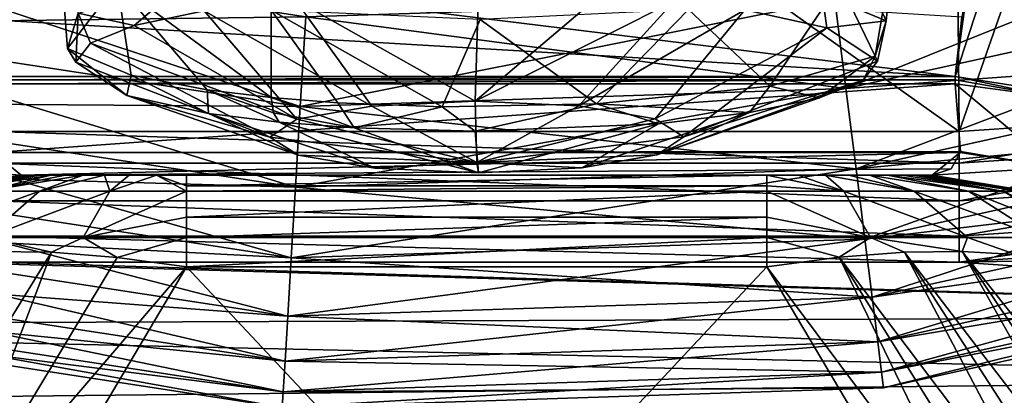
# Model space of a CAD drawing. Header units: metres. Extents: x -109 to 109, y -447 to 122.
# Tile 12 of 256: x -4.38 to 5.06, y -431.31 to -427.71. Entities that reach past the tile are written whole.
import ezdxf

# ---------------------------------------------------------------- set-up
doc = ezdxf.new("R2010")
doc.units = ezdxf.units.M
doc.layers.add('solid_506359', color=7, linetype='CONTINUOUS')

msp = doc.modelspace()

# ---------------------------------------------------------------- linework, layer by layer
at = {"layer": 'solid_506359'}
for points in [[(6.974007, -422.041351, 214.70549), (4.626347, -428.777222, 208.313889), (4.569241, -422.23349, 214.85762)], [(7.682065, -428.574951, 207.957001), (4.626347, -428.777222, 208.313889), (6.974007, -422.041351, 214.70549)], [(-4.569241, -422.23349, 214.85762), (4.626347, -428.777222, 208.313889), (-4.626347, -428.777222, 208.313889)], [(-4.569241, -422.23349, 214.85762), (4.569241, -422.23349, 214.85762), (4.626347, -428.777222, 208.313889)], [(3.432176, -427.513, 178.511215), (3.539615, -428.366425, 177.920456), (8.388137, -426.416595, 178.511215)], [(3.539615, -428.366425, 177.920456), (8.650714, -427.235687, 177.920456), (8.388137, -426.416595, 178.511215)], [(3.926126, -427.716248, 231.494232), (3.313292, -427.459991, 230.040863), (3.447289, -426.657013, 230.397873)], [(3.926126, -427.716248, 231.494232), (3.447289, -426.657013, 230.397873), (3.999861, -427.00351, 232.363022)], [(-6.866396, -427.743927, 164.579544), (-6.657979, -426.909393, 163.988785), (-1.692262, -428.537781, 164.579544)], [(-6.657979, -426.909393, 178.511215), (-6.866396, -427.743927, 177.920456), (-1.640897, -427.679169, 178.511215)], [(-6.657979, -426.909393, 163.988785), (-1.640897, -427.679169, 163.988785), (-1.692262, -428.537781, 164.579544)], [(-3.926126, -427.982025, 233.001389), (-3.447289, -427.361633, 234.393921), (-3.999861, -427.015106, 232.428772)], [(-3.821183, -427.643768, 231.083176), (-3.926126, -427.982025, 233.001389), (-3.999861, -427.015106, 232.428772)], [(3.821183, -428.054504, 233.41246), (3.999861, -427.00351, 232.363022), (3.480673, -427.351593, 234.336975)], [(3.821183, -428.054504, 233.41246), (3.926126, -427.716248, 231.494232), (3.999861, -427.00351, 232.363022)], [(4.588427, -428.251312, 226.803207), (4.652678, -427.679718, 223.5616), (-4.746948, -427.099152, 220.269089)], [(-4.648998, -427.706726, 223.714752), (4.588427, -428.251312, 226.803207), (-4.746948, -427.099152, 220.269089)], [(4.588427, -428.251312, 226.803207), (4.746948, -427.099152, 220.269089), (4.652678, -427.679718, 223.5616)], [(4.958634, -427.109436, 220.284103), (4.746948, -427.099152, 220.269089), (4.588427, -428.251312, 226.803207)], [(4.958634, -427.109436, 220.284103), (4.588427, -428.251312, 226.803207), (5.496627, -428.392334, 226.79213)], [(5.17474, -427.144958, 220.350159), (4.958634, -427.109436, 220.284103), (5.496627, -428.392334, 226.79213)], [(3.539615, -428.366425, 164.579544), (3.432176, -427.513, 163.988785), (8.650714, -427.235687, 164.579544)], [(3.539615, -428.366425, 164.579544), (8.650714, -427.235687, 164.579544), (8.888136, -427.976318, 165.323486)], [(3.539615, -428.366425, 177.920456), (3.636761, -429.138092, 177.176514), (8.650714, -427.235687, 177.920456)], [(3.636761, -429.138092, 177.176514), (8.888136, -427.976318, 177.176514), (8.650714, -427.235687, 177.920456)], [(-3.28505, -427.761536, 230.235962), (-3.821183, -427.643768, 231.083176), (-2.809539, -427.354736, 229.443878)], [(-3.28505, -427.761536, 230.235962), (-2.809539, -427.354736, 229.443878), (-2.614651, -427.618896, 229.426941)], [(2.809539, -428.343536, 235.051743), (3.480673, -427.351593, 234.336975), (2.028842, -427.607941, 235.790817)], [(2.809539, -428.343536, 235.051743), (3.821183, -428.054504, 233.41246), (3.480673, -427.351593, 234.336975)], [(-3.926126, -427.982025, 233.001389), (-3.313292, -428.238281, 234.454773), (-3.447289, -427.361633, 234.393921)], [(-1.971019, -428.453552, 235.675613), (-1.971019, -427.613739, 235.823685), (-3.447289, -427.361633, 234.393921)], [(-2.585761, -428.379089, 235.253311), (-1.971019, -428.453552, 235.675613), (-3.447289, -427.361633, 234.393921)], [(-3.313292, -428.238281, 234.454773), (-2.585761, -428.379089, 235.253311), (-3.447289, -427.361633, 234.393921)], [(-1.741358, -427.513123, 228.827072), (0.016093, -427.440704, 228.416412), (-0.016559, -428.486755, 230.120789)], [(0.016093, -427.440704, 228.416412), (1.176879, -427.472748, 228.598145), (-0.016559, -428.486755, 230.120789)], [(-2.614651, -427.618896, 229.426941), (-1.741358, -427.513123, 228.827072), (-1.006338, -428.534363, 230.390701)], [(-1.741358, -427.513123, 228.827072), (-0.016559, -428.486755, 230.120789), (-1.006338, -428.534363, 230.390701)], [(-1.692262, -428.537781, 177.920456), (3.539615, -428.366425, 177.920456), (3.432176, -427.513, 178.511215)], [(-1.640897, -427.679169, 178.511215), (-1.692262, -428.537781, 177.920456), (3.432176, -427.513, 178.511215)], [(-1.640897, -427.679169, 163.988785), (3.432176, -427.513, 163.988785), (3.539615, -428.366425, 164.579544)], [(1.176879, -427.472748, 228.598145), (1.894226, -427.527374, 228.907883), (-0.016559, -428.486755, 230.120789)], [(-0.016559, -428.486755, 230.120789), (1.894226, -427.527374, 228.907883), (0.977657, -428.531464, 230.37439)], [(2.571559, -427.612061, 229.388153), (0.977657, -428.531464, 230.37439), (1.894226, -427.527374, 228.907883)], [(2.571559, -427.612061, 229.388153), (3.313292, -427.459991, 230.040863), (3.357187, -427.783051, 230.357925)], [(3.357187, -427.783051, 230.357925), (3.313292, -427.459991, 230.040863), (3.926126, -427.716248, 231.494232)], [(-3.28505, -427.761536, 230.235962), (-2.614651, -427.618896, 229.426941), (-1.72647, -428.661499, 231.111832)], [(-2.614651, -427.618896, 229.426941), (-1.006338, -428.534363, 230.390701), (-1.72647, -428.661499, 231.111832)], [(-0.333104, -428.541321, 236.173355), (0.033384, -427.703888, 236.334991), (-1.971019, -427.613739, 235.823685)], [(-1.331445, -428.50412, 235.962418), (-0.333104, -428.541321, 236.173355), (-1.971019, -427.613739, 235.823685)], [(-1.971019, -428.453552, 235.675613), (-1.331445, -428.50412, 235.962418), (-1.971019, -427.613739, 235.823685)], [(1.148887, -428.514465, 236.021057), (2.028842, -427.607941, 235.790817), (0.033384, -427.703888, 236.334991)], [(2.571559, -427.612061, 229.388153), (1.709911, -428.656525, 231.083588), (0.977657, -428.531464, 230.37439)], [(1.148887, -428.514465, 236.021057), (2.809539, -428.343536, 235.051743), (2.028842, -427.607941, 235.790817)], [(2.571559, -427.612061, 229.388153), (3.357187, -427.783051, 230.357925), (1.709911, -428.656525, 231.083588)], [(-6.866396, -427.743927, 177.920456), (-1.692262, -428.537781, 177.920456), (-1.640897, -427.679169, 178.511215)], [(-4.648998, -427.706726, 223.714752), (-4.588427, -428.251312, 226.803207), (4.588427, -428.251312, 226.803207)], [(-3.84405, -428.11319, 232.230194), (-3.926126, -427.982025, 233.001389), (-3.821183, -427.643768, 231.083176)], [(-3.84405, -428.11319, 232.230194), (-3.821183, -427.643768, 231.083176), (-3.705555, -427.930603, 231.194733)], [(-3.705555, -427.930603, 231.194733), (-3.821183, -427.643768, 231.083176), (-3.28505, -427.761536, 230.235962)], [(-1.692262, -428.537781, 164.579544), (-1.640897, -427.679169, 163.988785), (3.539615, -428.366425, 164.579544)], [(-0.333104, -428.541321, 236.173355), (1.148887, -428.514465, 236.021057), (0.033384, -427.703888, 236.334991)], [(3.357187, -427.783051, 230.357925), (3.926126, -427.716248, 231.494232), (3.84405, -428.103271, 232.174057)], [(3.84405, -428.103271, 232.174057), (3.926126, -427.716248, 231.494232), (3.821183, -428.054504, 233.41246)], [(-7.054847, -428.498505, 165.323486), (-6.866396, -427.743927, 164.579544), (-1.738707, -429.314148, 165.323486)], [(-6.866396, -427.743927, 177.920456), (-7.054847, -428.498505, 177.176514), (-1.692262, -428.537781, 177.920456)], [(-6.866396, -427.743927, 164.579544), (-1.692262, -428.537781, 164.579544), (-1.738707, -429.314148, 165.323486)], [(-3.705555, -427.930603, 231.194733), (-3.28505, -427.761536, 230.235962), (-1.72647, -428.661499, 231.111832)], [(3.357187, -427.783051, 230.357925), (1.983995, -428.8284, 232.058334), (1.709911, -428.656525, 231.083588)], [(3.357187, -427.783051, 230.357925), (3.84405, -428.103271, 232.174057), (1.983995, -428.8284, 232.058334)], [(-3.357187, -428.433411, 234.046326), (-3.313292, -428.238281, 234.454773), (-3.926126, -427.982025, 233.001389)], [(-3.357187, -428.433411, 234.046326), (-3.926126, -427.982025, 233.001389), (-3.84405, -428.11319, 232.230194)], [(-3.84405, -428.11319, 232.230194), (-3.705555, -427.930603, 231.194733), (-1.983995, -428.834137, 232.090942)], [(-3.705555, -427.930603, 231.194733), (-1.72647, -428.661499, 231.111832), (-1.983995, -428.834137, 232.090942)], [(3.636761, -429.138092, 165.323486), (3.539615, -428.366425, 164.579544), (8.888136, -427.976318, 165.323486)], [(3.636761, -429.138092, 165.323486), (8.888136, -427.976318, 165.323486), (9.09495, -428.62149, 166.203537)], [(3.636761, -429.138092, 177.176514), (3.721383, -429.810272, 176.296463), (8.888136, -427.976318, 177.176514)], [(3.721383, -429.810272, 176.296463), (9.09495, -428.62149, 176.296463), (8.888136, -427.976318, 177.176514)], [(-3.357187, -428.433411, 234.046326), (-3.84405, -428.11319, 232.230194), (-1.983995, -428.834137, 232.090942)], [(3.84405, -428.103271, 232.174057), (3.705555, -428.285858, 233.209518), (1.983995, -428.8284, 232.058334)], [(3.28505, -428.454926, 234.168289), (3.821183, -428.054504, 233.41246), (2.809539, -428.343536, 235.051743)], [(3.705555, -428.285858, 233.209518), (3.821183, -428.054504, 233.41246), (3.28505, -428.454926, 234.168289)], [(3.84405, -428.103271, 232.174057), (3.821183, -428.054504, 233.41246), (3.705555, -428.285858, 233.209518)], [(-4.588427, -428.281952, 226.954269), (4.588427, -428.251312, 226.803207), (-4.588427, -428.251312, 226.803207)], [(-4.588427, -428.281952, 226.954269), (4.588427, -428.281952, 226.954269), (4.588427, -428.251312, 226.803207)], [(-4.588427, -428.281952, 226.954269), (-4.588426, -428.320313, 227.103546), (4.588427, -428.281952, 226.954269)], [(4.588427, -428.281952, 226.954269), (-4.588426, -428.320313, 227.103546), (4.588426, -428.320313, 227.103546)], [(-2.571559, -428.604401, 235.016098), (-3.313292, -428.238281, 234.454773), (-3.357187, -428.433411, 234.046326)], [(-2.571559, -428.604401, 235.016098), (-2.585761, -428.379089, 235.253311), (-3.313292, -428.238281, 234.454773)], [(3.705555, -428.285858, 233.209518), (1.72647, -429.001038, 233.037445), (1.983995, -428.8284, 232.058334)], [(3.705555, -428.285858, 233.209518), (3.28505, -428.454926, 234.168289), (1.72647, -429.001038, 233.037445)], [(4.588427, -428.281952, 226.954269), (4.588426, -428.320313, 227.103546), (5.497743, -428.442535, 227.015671)], [(5.497743, -428.442535, 227.015671), (5.496627, -428.392334, 226.79213), (4.588427, -428.251312, 226.803207)], [(4.588427, -428.281952, 226.954269), (5.497743, -428.442535, 227.015671), (4.588427, -428.251312, 226.803207)], [(4.588426, -428.320313, 227.103546), (-4.588426, -428.320313, 227.103546), (-4.635778, -428.978943, 230.226349)], [(4.637763, -428.970795, 230.168213), (4.588426, -428.320313, 227.103546), (-4.635778, -428.978943, 230.226349)], [(-1.95038, -428.597778, 235.613159), (-1.971019, -428.453552, 235.675613), (-2.585761, -428.379089, 235.253311)], [(-2.571559, -428.604401, 235.016098), (-1.894226, -428.689087, 235.496368), (-2.585761, -428.379089, 235.253311)], [(-1.95038, -428.597778, 235.613159), (-2.585761, -428.379089, 235.253311), (-1.894226, -428.689087, 235.496368)], [(-1.738707, -429.314148, 177.176514), (3.636761, -429.138092, 177.176514), (3.539615, -428.366425, 177.920456)], [(-1.692262, -428.537781, 177.920456), (-1.738707, -429.314148, 177.176514), (3.539615, -428.366425, 177.920456)], [(-1.692262, -428.537781, 164.579544), (3.539615, -428.366425, 164.579544), (3.636761, -429.138092, 165.323486)], [(2.614651, -428.597565, 234.977325), (2.809539, -428.343536, 235.051743), (1.148887, -428.514465, 236.021057)], [(3.28505, -428.454926, 234.168289), (2.809539, -428.343536, 235.051743), (2.614651, -428.597565, 234.977325)], [(5.549246, -429.123993, 230.234161), (4.588426, -428.320313, 227.103546), (4.637763, -428.970795, 230.168213)], [(5.497743, -428.442535, 227.015671), (4.588426, -428.320313, 227.103546), (5.549246, -429.123993, 230.234161)], [(-3.357187, -428.433411, 234.046326), (-1.983995, -428.834137, 232.090942), (-1.709911, -429.006012, 233.065689)], [(-2.571559, -428.604401, 235.016098), (-3.357187, -428.433411, 234.046326), (-1.709911, -429.006012, 233.065689)], [(-1.176879, -428.743713, 235.806107), (-1.331445, -428.50412, 235.962418), (-1.971019, -428.453552, 235.675613)], [(-1.95038, -428.597778, 235.613159), (-1.176879, -428.743713, 235.806107), (-1.971019, -428.453552, 235.675613)], [(-0.016559, -428.486755, 230.120789), (0, -429.077423, 232.031235), (-1.006338, -428.534363, 230.390701)], [(-0.016559, -428.486755, 230.120789), (0.977657, -428.531464, 230.37439), (0, -429.077423, 232.031235)], [(3.28505, -428.454926, 234.168289), (2.614651, -428.597565, 234.977325), (1.72647, -429.001038, 233.037445)], [(-7.219003, -429.155792, 166.203537), (-7.054847, -428.498505, 165.323486), (-1.779164, -429.990448, 166.203537)], [(-7.054847, -428.498505, 177.176514), (-7.219003, -429.155792, 176.296463), (-1.738707, -429.314148, 177.176514)], [(-7.054847, -428.498505, 165.323486), (-1.738707, -429.314148, 165.323486), (-1.779164, -429.990448, 166.203537)], [(-7.054847, -428.498505, 177.176514), (-1.738707, -429.314148, 177.176514), (-1.692262, -428.537781, 177.920456)], [(-1.738707, -429.314148, 165.323486), (-1.692262, -428.537781, 164.579544), (3.636761, -429.138092, 165.323486)], [(-1.006338, -428.534363, 230.390701), (0, -429.077423, 232.031235), (-1.72647, -428.661499, 231.111832)], [(-1.176879, -428.743713, 235.806107), (-0.333104, -428.541321, 236.173355), (-1.331445, -428.50412, 235.962418)], [(-0.016093, -428.775757, 235.987854), (-0.333104, -428.541321, 236.173355), (-1.176879, -428.743713, 235.806107)], [(-0.016093, -428.775757, 235.987854), (1.148887, -428.514465, 236.021057), (-0.333104, -428.541321, 236.173355)], [(1.741358, -428.703339, 235.577194), (1.148887, -428.514465, 236.021057), (-0.016093, -428.775757, 235.987854)], [(0, -429.077423, 232.031235), (0.977657, -428.531464, 230.37439), (1.709911, -428.656525, 231.083588)], [(2.614651, -428.597565, 234.977325), (1.148887, -428.514465, 236.021057), (1.741358, -428.703339, 235.577194)], [(4.626347, -429.083527, 208.122787), (4.626347, -428.777222, 208.313889), (7.682065, -428.574951, 207.957001)], [(7.759472, -428.872528, 207.750412), (4.626347, -429.083527, 208.122787), (7.682065, -428.574951, 207.957001)], [(-2.571559, -428.604401, 235.016098), (-0.977657, -429.131073, 233.774872), (-1.894226, -428.689087, 235.496368)], [(-2.571559, -428.604401, 235.016098), (-1.709911, -429.006012, 233.065689), (-0.977657, -429.131073, 233.774872)], [(-1.72647, -428.661499, 231.111832), (0, -429.077423, 232.031235), (-1.983995, -428.834137, 232.090942)], [(-1.95038, -428.597778, 235.613159), (-1.894226, -428.689087, 235.496368), (-1.176879, -428.743713, 235.806107)], [(0, -429.077423, 232.031235), (1.709911, -428.656525, 231.083588), (1.983995, -428.8284, 232.058334)], [(2.614651, -428.597565, 234.977325), (1.006338, -429.128204, 233.758575), (1.72647, -429.001038, 233.037445)], [(2.614651, -428.597565, 234.977325), (1.741358, -428.703339, 235.577194), (1.006338, -429.128204, 233.758575)], [(3.721383, -429.810272, 166.203537), (3.636761, -429.138092, 165.323486), (9.09495, -428.62149, 166.203537)], [(3.721383, -429.810272, 166.203537), (9.09495, -428.62149, 166.203537), (9.266405, -429.156342, 167.199478)], [(3.721383, -429.810272, 176.296463), (3.791537, -430.367554, 175.300522), (9.09495, -428.62149, 176.296463)], [(3.791537, -430.367554, 175.300522), (9.266405, -429.156342, 175.300522), (9.09495, -428.62149, 176.296463)], [(-1.894226, -428.689087, 235.496368), (-0.977657, -429.131073, 233.774872), (0.016559, -429.175781, 234.028488)], [(-1.176879, -428.743713, 235.806107), (-1.894226, -428.689087, 235.496368), (0.016559, -429.175781, 234.028488)], [(-0.016093, -428.775757, 235.987854), (-1.176879, -428.743713, 235.806107), (0.016559, -429.175781, 234.028488)], [(1.741358, -428.703339, 235.577194), (-0.016093, -428.775757, 235.987854), (0.016559, -429.175781, 234.028488)], [(1.741358, -428.703339, 235.577194), (0.016559, -429.175781, 234.028488), (1.006338, -429.128204, 233.758575)], [(4.626347, -429.083527, 208.122787), (-4.626347, -428.777222, 208.313889), (4.626347, -428.777222, 208.313889)], [(4.626347, -429.083527, 208.122787), (-4.626347, -429.083527, 208.122787), (-4.626347, -428.777222, 208.313889)], [(-1.983995, -428.834137, 232.090942), (0, -429.077423, 232.031235), (-1.709911, -429.006012, 233.065689)], [(0, -429.077423, 232.031235), (1.983995, -428.8284, 232.058334), (1.72647, -429.001038, 233.037445)], [(7.759472, -428.872528, 207.750412), (4.626347, -429.443756, 208.085953), (4.626347, -429.083527, 208.122787)], [(7.759472, -428.872528, 207.750412), (7.801436, -429.230164, 207.712372), (4.626347, -429.443756, 208.085953)], [(-5.547706, -429.123505, 230.234177), (-4.367849, -429.198975, 233.399994), (-4.635778, -428.978943, 230.226349)], [(4.635801, -428.978943, 230.226318), (4.637763, -428.970795, 230.168213), (-4.635778, -428.978943, 230.226349)], [(4.635801, -428.978943, 230.226318), (-4.635778, -428.978943, 230.226349), (-4.367849, -429.198975, 233.399994)], [(4.548991, -429.137543, 231.720139), (4.635801, -428.978943, 230.226318), (-4.367849, -429.198975, 233.399994)], [(-1.709911, -429.006012, 233.065689), (0, -429.077423, 232.031235), (-0.977657, -429.131073, 233.774872)], [(0, -429.077423, 232.031235), (1.72647, -429.001038, 233.037445), (1.006338, -429.128204, 233.758575)], [(4.367849, -429.198975, 233.399994), (4.635801, -428.978943, 230.226318), (4.548991, -429.137543, 231.720139)], [(5.549246, -429.123993, 230.234161), (4.635801, -428.978943, 230.226318), (4.367849, -429.198975, 233.399994)], [(5.549246, -429.123993, 230.234161), (4.637763, -428.970795, 230.168213), (4.635801, -428.978943, 230.226318)], [(-5.309549, -429.352783, 233.511826), (-4.367849, -429.198975, 233.399994), (-5.547706, -429.123505, 230.234177)], [(4.626347, -429.443756, 208.085953), (-4.626347, -429.443756, 208.085953), (-4.626347, -429.083527, 208.122787)], [(4.626347, -429.083527, 208.122787), (4.626347, -429.443756, 208.085953), (-4.626347, -429.083527, 208.122787)], [(4.367849, -429.198975, 233.399994), (4.548991, -429.137543, 231.720139), (-4.367849, -429.198975, 233.399994)], [(-1.779164, -429.990448, 176.296463), (3.721383, -429.810272, 176.296463), (3.636761, -429.138092, 177.176514)], [(-1.738707, -429.314148, 177.176514), (-1.779164, -429.990448, 176.296463), (3.636761, -429.138092, 177.176514)], [(-1.738707, -429.314148, 165.323486), (3.636761, -429.138092, 165.323486), (3.721383, -429.810272, 166.203537)], [(0, -429.077423, 232.031235), (0.016559, -429.175781, 234.028488), (-0.977657, -429.131073, 233.774872)], [(0, -429.077423, 232.031235), (1.006338, -429.128204, 233.758575), (0.016559, -429.175781, 234.028488)], [(5.549246, -429.123993, 230.234161), (4.367849, -429.198975, 233.399994), (5.309548, -429.352783, 233.511826)], [(-7.355093, -429.700714, 167.199478), (-7.219003, -429.155792, 166.203537), (-1.812704, -430.551086, 167.199478)], [(-7.219003, -429.155792, 176.296463), (-7.355093, -429.700714, 175.300522), (-1.779164, -429.990448, 176.296463)], [(-7.219003, -429.155792, 166.203537), (-1.779164, -429.990448, 166.203537), (-1.812704, -430.551086, 167.199478)], [(-7.219003, -429.155792, 176.296463), (-1.779164, -429.990448, 176.296463), (-1.738707, -429.314148, 177.176514)], [(-5.309549, -429.352783, 233.511826), (-4.311053, -429.198975, 233.880356), (-4.367849, -429.198975, 233.399994)], [(-5.309549, -429.352783, 233.511826), (-4.254741, -429.198975, 234.360794), (-4.311053, -429.198975, 233.880356)], [(-5.194359, -429.35202, 234.470444), (-4.254741, -429.198975, 234.360794), (-5.309549, -429.352783, 233.511826)], [(-5.04036, -429.35202, 235.153488), (-4.254741, -429.198975, 234.360794), (-5.194359, -429.35202, 234.470444)], [(-5.04036, -429.35202, 235.153488), (-4.188357, -429.198975, 234.702911), (-4.254741, -429.198975, 234.360794)], [(-5.04036, -429.35202, 235.153488), (-4.086059, -429.198975, 234.99794), (-4.188357, -429.198975, 234.702911)], [(-4.714426, -429.35202, 235.801239), (-4.086059, -429.198975, 234.99794), (-5.04036, -429.35202, 235.153488)], [(-4.714426, -429.35202, 235.801239), (-3.775806, -429.198975, 235.457245), (-3.947955, -429.198975, 235.246292)], [(-4.194728, -429.35202, 236.343948), (-3.775806, -429.198975, 235.457245), (-4.714426, -429.35202, 235.801239)], [(-4.714426, -429.35202, 235.801239), (-3.947955, -429.198975, 235.246292), (-4.086059, -429.198975, 234.99794)], [(4.311053, -429.198975, 233.880356), (4.367849, -429.198975, 233.399994), (-4.367849, -429.198975, 233.399994)], [(-4.188357, -429.198975, 234.702911), (-4.367849, -429.198975, 233.399994), (-4.311053, -429.198975, 233.880356)], [(4.254741, -429.198975, 234.360794), (4.311053, -429.198975, 233.880356), (-4.367849, -429.198975, 233.399994)], [(4.188832, -429.198975, 234.703384), (4.254741, -429.198975, 234.360794), (-4.367849, -429.198975, 233.399994)], [(4.082788, -429.198975, 235.003586), (4.188832, -429.198975, 234.703384), (-4.367849, -429.198975, 233.399994)], [(3.937275, -429.198975, 235.261093), (4.082788, -429.198975, 235.003586), (-4.367849, -429.198975, 233.399994)], [(3.765345, -429.198975, 235.468414), (3.937275, -429.198975, 235.261093), (-4.367849, -429.198975, 233.399994)], [(3.566691, -429.198975, 235.630203), (3.765345, -429.198975, 235.468414), (-4.367849, -429.198975, 233.399994)], [(3.343543, -429.198975, 235.750626), (3.566691, -429.198975, 235.630203), (-4.367849, -429.198975, 233.399994)], [(3.082498, -429.198975, 235.826385), (3.343543, -429.198975, 235.750626), (-4.367849, -429.198975, 233.399994)], [(2.782897, -429.198975, 235.857361), (3.082498, -429.198975, 235.826385), (-4.367849, -429.198975, 233.399994)], [(-2.782896, -429.198975, 235.857361), (2.782897, -429.198975, 235.857361), (-4.367849, -429.198975, 233.399994)], [(-3.071303, -429.198975, 235.830276), (-2.782896, -429.198975, 235.857361), (-4.367849, -429.198975, 233.399994)], [(-3.334072, -429.198975, 235.753387), (-3.071303, -429.198975, 235.830276), (-4.367849, -429.198975, 233.399994)], [(-3.570886, -429.198975, 235.627029), (-3.334072, -429.198975, 235.753387), (-4.367849, -429.198975, 233.399994)], [(-3.775806, -429.198975, 235.457245), (-3.570886, -429.198975, 235.627029), (-4.367849, -429.198975, 233.399994)], [(-3.947955, -429.198975, 235.246292), (-3.775806, -429.198975, 235.457245), (-4.367849, -429.198975, 233.399994)], [(-4.086059, -429.198975, 234.99794), (-3.947955, -429.198975, 235.246292), (-4.367849, -429.198975, 233.399994)], [(-4.188357, -429.198975, 234.702911), (-4.086059, -429.198975, 234.99794), (-4.367849, -429.198975, 233.399994)], [(-4.188357, -429.198975, 234.702911), (-4.311053, -429.198975, 233.880356), (-4.254741, -429.198975, 234.360794)], [(-4.194728, -429.35202, 236.343948), (-3.570886, -429.198975, 235.627029), (-3.775806, -429.198975, 235.457245)], [(-3.518448, -429.35202, 236.691833), (-3.570886, -429.198975, 235.627029), (-4.194728, -429.35202, 236.343948)], [(-3.518448, -429.35202, 236.691833), (-3.334072, -429.198975, 235.753387), (-3.570886, -429.198975, 235.627029)], [(-3.518448, -429.35202, 236.691833), (-3.071303, -429.198975, 235.830276), (-3.334072, -429.198975, 235.753387)], [(-2.782957, -429.35202, 236.80336), (-3.071303, -429.198975, 235.830276), (-3.518448, -429.35202, 236.691833)], [(-2.782952, -429.301178, 236.633804), (-2.782896, -429.198975, 235.857361), (-3.071303, -429.198975, 235.830276)], [(-2.782952, -429.301178, 236.633804), (-3.071303, -429.198975, 235.830276), (-2.782957, -429.35202, 236.80336)], [(-2.782952, -429.301178, 236.633804), (2.782897, -429.198975, 235.857361), (-2.782896, -429.198975, 235.857361)], [(2.782897, -429.301178, 236.63382), (2.782897, -429.198975, 235.857361), (-2.782952, -429.301178, 236.633804)], [(3.518515, -429.35202, 236.691772), (3.082498, -429.198975, 235.826385), (2.782897, -429.198975, 235.857361)], [(3.518515, -429.35202, 236.691772), (2.782897, -429.198975, 235.857361), (2.782897, -429.301178, 236.63382)], [(3.518515, -429.35202, 236.691772), (3.343543, -429.198975, 235.750626), (3.082498, -429.198975, 235.826385)], [(4.194604, -429.35202, 236.343994), (3.566691, -429.198975, 235.630203), (3.343543, -429.198975, 235.750626)], [(4.194604, -429.35202, 236.343994), (3.343543, -429.198975, 235.750626), (3.518515, -429.35202, 236.691772)], [(4.194604, -429.35202, 236.343994), (3.765345, -429.198975, 235.468414), (3.566691, -429.198975, 235.630203)], [(3.791537, -430.367554, 167.199478), (3.721383, -429.810272, 166.203537), (9.266405, -429.156342, 167.199478)], [(4.714277, -429.35202, 235.801392), (3.937275, -429.198975, 235.261093), (3.765345, -429.198975, 235.468414)], [(4.714277, -429.35202, 235.801392), (3.765345, -429.198975, 235.468414), (4.194604, -429.35202, 236.343994)], [(3.791537, -430.367554, 167.199478), (9.266405, -429.156342, 167.199478), (9.398565, -429.568604, 168.288437)], [(3.791537, -430.367554, 175.300522), (3.845613, -430.797089, 174.211563), (9.266405, -429.156342, 175.300522)], [(3.845613, -430.797089, 174.211563), (9.398565, -429.568604, 174.211563), (9.266405, -429.156342, 175.300522)], [(5.040319, -429.35202, 235.153503), (4.082788, -429.198975, 235.003586), (3.937275, -429.198975, 235.261093)], [(5.040319, -429.35202, 235.153503), (3.937275, -429.198975, 235.261093), (4.714277, -429.35202, 235.801392)], [(5.040319, -429.35202, 235.153503), (4.188832, -429.198975, 234.703384), (4.082788, -429.198975, 235.003586)], [(5.194317, -429.35202, 234.470444), (4.254741, -429.198975, 234.360794), (4.188832, -429.198975, 234.703384)], [(5.194317, -429.35202, 234.470444), (4.188832, -429.198975, 234.703384), (5.040319, -429.35202, 235.153503)], [(4.311053, -429.198975, 233.880356), (4.254741, -429.198975, 234.360794), (5.309548, -429.352783, 233.511826)], [(5.309548, -429.352783, 233.511826), (4.254741, -429.198975, 234.360794), (5.194317, -429.35202, 234.470444)], [(5.309548, -429.352783, 233.511826), (4.367849, -429.198975, 233.399994), (4.311053, -429.198975, 233.880356)], [(7.801436, -429.230164, 207.712372), (4.626347, -429.783295, 208.2117), (4.626347, -429.443756, 208.085953)], [(7.801436, -429.230164, 207.712372), (7.87779, -429.563049, 207.832657), (4.626347, -429.783295, 208.2117)], [(2.782897, -429.301178, 236.63382), (-2.782952, -429.301178, 236.633804), (-2.782957, -429.35202, 236.80336)], [(2.782897, -429.35202, 236.803314), (2.782897, -429.301178, 236.63382), (-2.782957, -429.35202, 236.80336)], [(-1.779164, -429.990448, 166.203537), (-1.738707, -429.314148, 165.323486), (3.721383, -429.810272, 166.203537)], [(3.518515, -429.35202, 236.691772), (2.782897, -429.301178, 236.63382), (2.782897, -429.35202, 236.803314)], [(-4.194728, -429.35202, 236.343948), (-5.414082, -429.796722, 236.285751), (-4.705783, -429.796722, 237.024429)], [(-4.194728, -429.35202, 236.343948), (-4.714426, -429.35202, 235.801239), (-5.414082, -429.796722, 236.285751)], [(-3.518448, -429.35202, 236.691833), (-4.705783, -429.796722, 237.024429), (-3.775643, -429.796722, 237.503052)], [(-3.518448, -429.35202, 236.691833), (-4.194728, -429.35202, 236.343948), (-4.705783, -429.796722, 237.024429)], [(-2.782957, -429.35202, 236.80336), (-3.518448, -429.35202, 236.691833), (-3.775643, -429.796722, 237.503052)], [(-2.782952, -429.600891, 237.357346), (-2.782957, -429.35202, 236.80336), (-3.775643, -429.796722, 237.503052)], [(2.782897, -429.35202, 236.803314), (-2.782957, -429.35202, 236.80336), (-2.782952, -429.600891, 237.357346)], [(2.782897, -429.600891, 237.357361), (2.782897, -429.35202, 236.803314), (-2.782952, -429.600891, 237.357346)], [(3.775774, -429.796661, 237.50296), (2.782897, -429.35202, 236.803314), (2.782897, -429.600891, 237.357361)], [(3.518515, -429.35202, 236.691772), (2.782897, -429.35202, 236.803314), (3.775774, -429.796661, 237.50296)], [(3.518515, -429.35202, 236.691772), (3.775774, -429.796661, 237.50296), (4.705625, -429.796661, 237.02446)], [(4.194604, -429.35202, 236.343994), (3.518515, -429.35202, 236.691772), (4.705625, -429.796661, 237.02446)], [(4.194604, -429.35202, 236.343994), (4.705625, -429.796661, 237.02446), (5.413879, -429.796661, 236.28595)], [(4.714277, -429.35202, 235.801392), (4.194604, -429.35202, 236.343994), (5.413879, -429.796661, 236.28595)], [(4.714277, -429.35202, 235.801392), (5.413879, -429.796661, 236.28595), (5.844204, -429.796661, 235.432739)], [(5.040319, -429.35202, 235.153503), (4.714277, -429.35202, 235.801392), (5.844204, -429.796661, 235.432739)], [(5.040319, -429.35202, 235.153503), (5.844204, -429.796661, 235.432739), (6.039565, -429.796661, 234.569092)], [(5.194317, -429.35202, 234.470444), (5.040319, -429.35202, 235.153503), (6.039565, -429.796661, 234.569092)], [(4.626347, -429.783295, 208.2117), (-4.626347, -429.783295, 208.2117), (-4.626347, -429.443756, 208.085953)], [(4.626347, -429.443756, 208.085953), (4.626347, -429.783295, 208.2117), (-4.626347, -429.443756, 208.085953)], [(-2.782952, -429.600891, 237.357346), (-3.775643, -429.796722, 237.503052), (-2.782934, -429.796783, 237.654434)], [(2.782897, -429.600891, 237.357361), (-2.782952, -429.600891, 237.357346), (-2.782934, -429.796783, 237.654434)], [(2.782897, -429.796692, 237.654343), (2.782897, -429.600891, 237.357361), (-2.782934, -429.796783, 237.654434)], [(3.775774, -429.796661, 237.50296), (2.782897, -429.600891, 237.357361), (2.782897, -429.796692, 237.654343)], [(3.845613, -430.797089, 168.288437), (3.791537, -430.367554, 167.199478), (9.398565, -429.568604, 168.288437)], [(3.845613, -430.797089, 168.288437), (9.398565, -429.568604, 168.288437), (9.488396, -429.848816, 169.445419)], [(3.845613, -430.797089, 174.211563), (3.882369, -431.08905, 173.054581), (9.398565, -429.568604, 174.211563)], [(3.882369, -431.08905, 173.054581), (9.488396, -429.848816, 173.054581), (9.398565, -429.568604, 174.211563)], [(7.87779, -429.563049, 207.832657), (7.885645, -429.808411, 208.09549), (4.626347, -430.032471, 208.473938)], [(7.87779, -429.563049, 207.832657), (4.626347, -430.032471, 208.473938), (4.626347, -429.783295, 208.2117)], [(-7.459994, -430.120758, 168.288437), (-7.355093, -429.700714, 167.199478), (-1.838558, -430.983246, 168.288437)], [(-7.355093, -429.700714, 175.300522), (-7.459994, -430.120758, 174.211563), (-1.812704, -430.551086, 175.300522)], [(-7.355093, -429.700714, 167.199478), (-1.812704, -430.551086, 167.199478), (-1.838558, -430.983246, 168.288437)], [(-7.355093, -429.700714, 175.300522), (-1.812704, -430.551086, 175.300522), (-1.779164, -429.990448, 176.296463)], [(12.123751, -430.548859, 209.36496), (-13.4069, -429.784851, 208.055984), (-4.626347, -430.032471, 208.473938)], [(12.123751, -430.548859, 209.36496), (-11.959409, -430.64151, 209.527695), (-13.4069, -429.784851, 208.055984)], [(-4.705783, -429.796722, 237.024429), (-4.665534, -429.929199, 237.255005), (-4.079366, -429.937256, 237.577957)], [(-3.775643, -429.796722, 237.503052), (-4.705783, -429.796722, 237.024429), (-4.079366, -429.937256, 237.577957)], [(-4.626347, -429.783295, 208.2117), (4.626347, -430.032471, 208.473938), (-4.626347, -430.032471, 208.473938)], [(4.626347, -429.783295, 208.2117), (4.626347, -430.032471, 208.473938), (-4.626347, -429.783295, 208.2117)], [(-3.775643, -429.796722, 237.503052), (-4.079366, -429.937256, 237.577957), (-3.448286, -429.986572, 237.821533)], [(-2.782934, -429.796783, 237.654434), (-3.775643, -429.796722, 237.503052), (-3.448286, -429.986572, 237.821533)], [(-2.782934, -429.796783, 237.654434), (-3.448286, -429.986572, 237.821533), (-2.782899, -430.077637, 237.978683)], [(2.782897, -429.796692, 237.654343), (-2.782934, -429.796783, 237.654434), (-2.782899, -430.077637, 237.978683)], [(2.782897, -429.796692, 237.654343), (-2.782899, -430.077637, 237.978683), (2.782897, -430.077637, 237.978683)], [(-1.812704, -430.551086, 175.300522), (3.791537, -430.367554, 175.300522), (3.721383, -429.810272, 176.296463)], [(-1.779164, -429.990448, 176.296463), (-1.812704, -430.551086, 175.300522), (3.721383, -429.810272, 176.296463)], [(-1.779164, -429.990448, 166.203537), (3.721383, -429.810272, 166.203537), (3.791537, -430.367554, 167.199478)], [(3.775774, -429.796661, 237.50296), (2.782897, -429.796692, 237.654343), (3.475828, -429.982758, 237.811951)], [(2.782897, -429.796692, 237.654343), (2.782897, -430.077637, 237.978683), (3.475828, -429.982758, 237.811951)], [(3.775774, -429.796661, 237.50296), (3.475828, -429.982758, 237.811951), (4.101625, -429.936798, 237.568222)], [(3.775774, -429.796661, 237.50296), (4.101625, -429.936798, 237.568222), (4.654696, -429.929108, 237.262177)], [(4.705625, -429.796661, 237.02446), (3.775774, -429.796661, 237.50296), (4.654696, -429.929108, 237.262177)], [(4.626347, -430.032471, 208.473938), (7.885645, -429.808411, 208.09549), (13.255286, -429.879272, 208.214691)], [(4.705625, -429.796661, 237.02446), (4.654696, -429.929108, 237.262177), (5.168232, -429.958588, 236.886276)], [(5.413879, -429.796661, 236.28595), (4.705625, -429.796661, 237.02446), (5.168232, -429.958588, 236.886276)], [(3.882369, -431.08905, 169.445419), (3.845613, -430.797089, 168.288437), (9.488396, -429.848816, 169.445419)], [(3.882369, -431.08905, 169.445419), (9.488396, -429.848816, 169.445419), (9.533833, -429.99057, 170.643829)], [(3.882369, -431.08905, 173.054581), (3.90096, -431.236725, 171.856171), (9.488396, -429.848816, 173.054581)], [(3.90096, -431.236725, 171.856171), (9.533833, -429.99057, 171.856171), (9.488396, -429.848816, 173.054581)], [(4.626347, -430.032471, 208.473938), (13.255286, -429.879272, 208.214691), (12.123751, -430.548859, 209.36496)], [(-4.079366, -429.937256, 237.577957), (-4.665534, -429.929199, 237.255005), (-5.837424, -432.796936, 240.418457)], [(-4.079366, -429.937256, 237.577957), (-5.837424, -432.796936, 240.418457), (-5.195401, -432.88913, 240.722214)], [(-3.448286, -429.986572, 237.821533), (-4.079366, -429.937256, 237.577957), (-5.195401, -432.88913, 240.722214)], [(-3.448286, -429.986572, 237.821533), (-5.195401, -432.88913, 240.722214), (-2.782899, -430.077637, 237.978683)], [(-1.812704, -430.551086, 167.199478), (-1.779164, -429.990448, 166.203537), (3.791537, -430.367554, 167.199478)], [(3.475828, -429.982758, 237.811951), (2.782897, -430.077637, 237.978683), (4.891381, -432.901489, 240.780716)], [(4.101625, -429.936798, 237.568222), (3.475828, -429.982758, 237.811951), (5.628134, -432.838623, 240.549652)], [(3.475828, -429.982758, 237.811951), (5.279315, -432.882721, 240.6978), (5.628134, -432.838623, 240.549652)], [(3.475828, -429.982758, 237.811951), (4.891381, -432.901489, 240.780716), (5.279315, -432.882721, 240.6978)], [(3.90096, -431.236725, 170.643829), (3.882369, -431.08905, 169.445419), (9.533833, -429.99057, 170.643829)], [(3.90096, -431.236725, 170.643829), (9.533833, -429.99057, 170.643829), (9.533833, -429.99057, 171.856171)], [(3.90096, -431.236725, 171.856171), (3.90096, -431.236725, 170.643829), (9.533833, -429.99057, 171.856171)], [(4.654696, -429.929108, 237.262177), (4.101625, -429.936798, 237.568222), (6.203729, -432.687347, 240.08522)], [(4.101625, -429.936798, 237.568222), (5.934445, -432.773468, 240.345169), (6.203729, -432.687347, 240.08522)], [(4.101625, -429.936798, 237.568222), (5.628134, -432.838623, 240.549652), (5.934445, -432.773468, 240.345169)], [(4.654696, -429.929108, 237.262177), (6.438608, -432.581116, 239.770645), (6.64418, -432.450928, 239.39035)], [(5.168232, -429.958588, 236.886276), (4.654696, -429.929108, 237.262177), (6.64418, -432.450928, 239.39035)], [(4.654696, -429.929108, 237.262177), (6.203729, -432.687347, 240.08522), (6.438608, -432.581116, 239.770645)], [(-5.195401, -432.88913, 240.722214), (-3.642492, -431.530518, 239.431564), (-2.782899, -430.077637, 237.978683)], [(4.626347, -430.032471, 208.473938), (12.123751, -430.548859, 209.36496), (-4.626347, -430.032471, 208.473938)], [(-2.782899, -430.077637, 237.978683), (-3.642492, -431.530518, 239.431564), (-0.000005, -433.047333, 240.94838)], [(2.782897, -430.077637, 237.978683), (-2.782899, -430.077637, 237.978683), (-0.000005, -433.047333, 240.94838)], [(3.592373, -431.446655, 239.347702), (2.782897, -430.077637, 237.978683), (-0.000005, -433.047333, 240.94838)], [(4.891381, -432.901489, 240.780716), (2.782897, -430.077637, 237.978683), (3.592373, -431.446655, 239.347702)], [(-7.531296, -430.40625, 169.445419), (-7.459994, -430.120758, 168.288437), (-1.85613, -431.277008, 169.445419)], [(-7.459994, -430.120758, 174.211563), (-7.531296, -430.40625, 173.054581), (-1.838558, -430.983246, 174.211563)], [(-7.459994, -430.120758, 168.288437), (-1.838558, -430.983246, 168.288437), (-1.85613, -431.277008, 169.445419)], [(-7.459994, -430.120758, 174.211563), (-1.838558, -430.983246, 174.211563), (-1.812704, -430.551086, 175.300522)], [(-1.838558, -430.983246, 174.211563), (3.845613, -430.797089, 174.211563), (3.791537, -430.367554, 175.300522)], [(-1.812704, -430.551086, 175.300522), (-1.838558, -430.983246, 174.211563), (3.791537, -430.367554, 175.300522)], [(-1.812704, -430.551086, 167.199478), (3.791537, -430.367554, 167.199478), (3.845613, -430.797089, 168.288437)], [(-7.56736, -430.550659, 170.643829), (-7.531296, -430.40625, 169.445419), (-1.865019, -431.425568, 170.643829)], [(-7.531296, -430.40625, 173.054581), (-7.56736, -430.550659, 171.856171), (-1.85613, -431.277008, 173.054581)], [(-7.531296, -430.40625, 169.445419), (-1.85613, -431.277008, 169.445419), (-1.865019, -431.425568, 170.643829)], [(-7.531296, -430.40625, 173.054581), (-1.85613, -431.277008, 173.054581), (-1.838558, -430.983246, 174.211563)], [(12.123751, -430.548859, 209.36496), (11.017529, -431.151611, 210.440079), (-11.959409, -430.64151, 209.527695)], [(-7.56736, -430.550659, 170.643829), (-1.865019, -431.425568, 170.643829), (-1.865019, -431.425568, 171.856171)], [(-7.56736, -430.550659, 171.856171), (-1.865019, -431.425568, 171.856171), (-1.85613, -431.277008, 173.054581)], [(-7.56736, -430.550659, 171.856171), (-7.56736, -430.550659, 170.643829), (-1.865019, -431.425568, 171.856171)], [(-1.838558, -430.983246, 168.288437), (-1.812704, -430.551086, 167.199478), (3.845613, -430.797089, 168.288437)], [(11.017529, -431.151611, 210.440079), (-10.562896, -431.384186, 210.865677), (-11.959409, -430.64151, 209.527695)], [(-1.85613, -431.277008, 173.054581), (3.882369, -431.08905, 173.054581), (3.845613, -430.797089, 174.211563)], [(-1.838558, -430.983246, 174.211563), (-1.85613, -431.277008, 173.054581), (3.845613, -430.797089, 174.211563)], [(-1.838558, -430.983246, 168.288437), (3.845613, -430.797089, 168.288437), (3.882369, -431.08905, 169.445419)], [(-1.85613, -431.277008, 169.445419), (-1.838558, -430.983246, 168.288437), (3.882369, -431.08905, 169.445419)], [(-1.865019, -431.425568, 171.856171), (3.90096, -431.236725, 171.856171), (3.882369, -431.08905, 173.054581)], [(-1.85613, -431.277008, 173.054581), (-1.865019, -431.425568, 171.856171), (3.882369, -431.08905, 173.054581)], [(-1.85613, -431.277008, 169.445419), (3.882369, -431.08905, 169.445419), (3.90096, -431.236725, 170.643829)], [(11.017529, -431.151611, 210.440079), (9.410443, -431.933655, 211.896545), (-10.562896, -431.384186, 210.865677)], [(-1.865019, -431.425568, 170.643829), (3.90096, -431.236725, 170.643829), (3.90096, -431.236725, 171.856171)], [(-1.865019, -431.425568, 170.643829), (-1.85613, -431.277008, 169.445419), (3.90096, -431.236725, 170.643829)], [(-1.865019, -431.425568, 171.856171), (-1.865019, -431.425568, 170.643829), (3.90096, -431.236725, 171.856171)]]:
    msp.add_3dface(points, dxfattribs=at)

doc.saveas('drawing.dxf')
